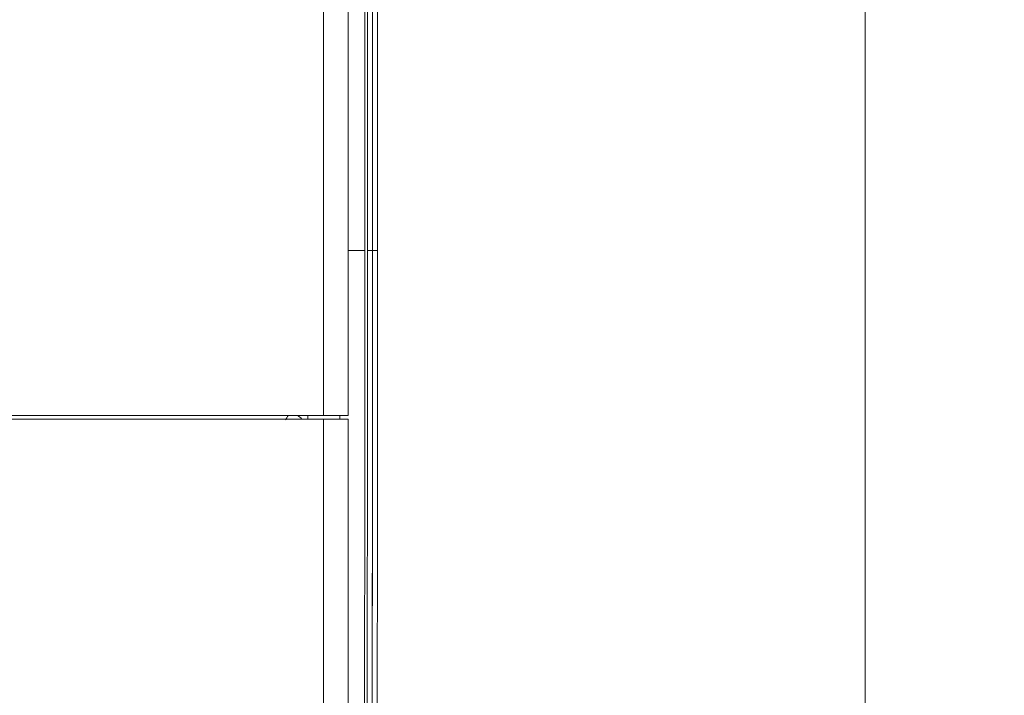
# Model space of a CAD drawing. Header units: millimetres. Extents: x 0 to 594, y 0 to 420.
# Tile 53 of 256: x 132 to 160, y 302 to 321. Entities that reach past the tile are written whole.
import ezdxf

# ---------------------------------------------------------------- set-up
doc = ezdxf.new("R2010")
doc.units = ezdxf.units.MM
doc.layers.add('1', color=7, linetype='Continuous', true_color=0xffffff)
doc.styles.add('Arial Unicode MS', font='txt')
doc.dimstyles.get("Standard").update_dxf_attribs({"dimtxt": 0.18, "dimasz": 0.18, "dimexe": 0.18, "dimexo": 0.0625, "dimgap": 0.09, "dimtad": 0, "dimtih": 1, "dimtoh": 1, "dimdec": 4, "dimzin": 0, "dimdsep": 46, "dimtxsty": 'Standard', "dimcen": 0.09, "dimadec": 0, "dimazin": 0, "dimtfac": 1, "dimtdec": 4, "dimtofl": 0, "dimtmove": 0, "dimatfit": 3, "dimfxl": 0, "dimtolj": 1, "dimtzin": 0, "dimarcsym": 0})

# ---------------------------------------------------------------- blocks, each defined once
blk = doc.blocks.new('_U7')
at = {"layer": '1', "color": 18, "lineweight": 13}
for p, q in [((142.246, 334.521), (158.237, 334.521)), ((156.237, 334.521), (156.237, 246.098)), ((142.246, 295.128), (158.237, 295.128)), ((156.237, 246.098), (161.237, 246.098))]:
    blk.add_line(p, q, dxfattribs=at)
at = {"layer": '1', "color": 18}
for points in [[(156.237, 334.521), (157.175, 331.021), (155.299, 331.021)], [(156.237, 295.128), (155.299, 298.628), (157.175, 298.628)]]:
    blk.add_solid(points, dxfattribs=at)
at = {"layer": '1', "color": 18, "linetype": 'Continuous', "lineweight": 13, "char_height": 2.5, "attachment_point": 7, "line_spacing_factor": 1.047437, "style": 'Arial Unicode MS'}
for s, insert in [('\\fArial Unicode MS|b0|i0;\\W1.0000;0.8', (162.87, 244.215)), ('\\fArial Unicode MS|b0|i0;\\W1.0000;CTRS', (169.975, 244.215)), ('\\fArial Unicode MS|b0|i0;\\W1.0000;FWD LIFTING POINTS ', (162.87, 239.171))]:
    blk.add_mtext(s, dxfattribs=dict(at, insert=insert))

msp = doc.modelspace()

# ---------------------------------------------------------------- linework, layer by layer
at = {"layer": '1', "color": 155, "linetype": 'Continuous', "lineweight": 18}
for p, q in [((141.361, 337.994), (141.361, 310.074)), ((140.647, 310.074), (140.647, 337.81)), ((141.915, 314.824), (142.059, 314.824)), ((142.061, 314.824), (142.059, 314.824)), ((120.159, 310.074), (140.647, 310.074)), ((141.361, 310.074), (140.647, 310.074)), ((140.647, 309.974), (117.661, 309.974)), ((140.647, 309.974), (141.361, 309.974)), ((140.647, 291.838), (140.647, 309.974)), ((141.361, 309.974), (141.361, 291.655))]:
    msp.add_line(p, q, dxfattribs=at)
at = {"layer": '1', "color": 155, "linetype": 'Continuous', "lineweight": 13}
for p, q in [((141.361, 314.824), (141.84, 314.824)), ((142.061, 314.824), (142.206, 314.824))]:
    msp.add_line(p, q, dxfattribs=at)
msp.add_ellipse((139.665, 309.631), major_axis=(0.417, -0.276), ratio=0.994559, start_param=1.349189, end_param=1.686644, dxfattribs=at)
for points in [[(141.821, 330.298), (141.833, 325.14), (141.84, 319.982), (141.84, 314.824)], [(141.915, 314.824), (141.915, 319.902), (141.909, 324.979), (141.896, 330.057)], [(142.041, 330.057), (142.053, 324.98), (142.059, 319.902), (142.059, 314.824)], [(142.061, 314.824), (142.061, 319.902), (142.055, 324.98), (142.043, 330.057)], [(142.187, 330.058), (142.2, 324.98), (142.206, 319.902), (142.206, 314.824)], [(141.84, 314.824), (141.84, 309.667), (141.833, 304.509), (141.821, 299.351)], [(141.896, 299.592), (141.909, 304.669), (141.915, 309.747), (141.915, 314.824)], [(142.059, 314.824), (142.059, 309.747), (142.053, 304.669), (142.041, 299.591)], [(142.043, 299.591), (142.055, 304.669), (142.061, 309.747), (142.061, 314.824)], [(142.206, 314.824), (142.206, 309.747), (142.2, 304.669), (142.187, 299.591)], [(139.549, 309.953), (139.576, 309.993), (139.603, 310.034), (139.63, 310.074)], [(141.115, 309.974), (141.115, 310.008), (141.115, 310.041), (141.115, 310.074)]]:
    msp.add_open_spline(points, degree=3, dxfattribs=at)
msp.add_open_spline([(140.194, 309.973), (140.195, 309.978), (140.195, 309.982), (140.195, 310.004), (140.196, 310.023), (140.196, 310.051), (140.197, 310.061), (140.197, 310.072), (140.197, 310.073), (140.197, 310.074)], degree=3, knots=[0, 0, 0, 0, 0.134848, 0.134848, 0.685813, 0.685813, 0.961295, 0.961295, 1, 1, 1, 1], dxfattribs=at)

# ---------------------------------------------------------------- dimensions: what is measured, and where the dimension line sits
at = {"layer": '1', "color": 18, "linetype": 'Continuous', "lineweight": 13}
dim = msp.add_linear_dim(base=(156.237, 295.128), p1=(142.246, 334.521), p2=(142.246, 295.128), angle=90, text=' <> \\fArial Unicode MS|b0|i0;\\C18;{\\H1.00x;\\fArial Unicode MS|b0|i0;CTRS\\fArial Unicode MS|b0|i0;}\\C18;\\P\\fArial Unicode MS|b0|i0;\\C18;{\\H1.00x;\\fArial Unicode MS|b0|i0;FWD LIFTING POINTS \\fArial Unicode MS|b0|i0;}\\C18;', dimstyle='Standard', override={"dimtxt": 2.5, "dimasz": 3.5, "dimexe": 2, "dimexo": 0, "dimgap": 1.5, "dimtih": 1, "dimtoh": 1, "dimdec": 1, "dimlfac": 0.02, "dimzin": 8, "dimdsep": 46, "dimlunit": 2, "dimtxsty": 'Arial Unicode MS', "dimsah": 1, "dimse1": 0, "dimse2": 0, "dimsd1": 0, "dimsd2": 0, "dimclrd": 18, "dimclre": 18, "dimclrt": 18, "dimtol": 0, "dimtm": -0.1, "dimtfac": 1.4, "dimtdec": 2, "dimtofl": 1, "dimtmove": 1, "dimtzin": 8, "dimlwd": 13, "dimlwe": 13}, dxfattribs=at)
dim.commit()
dim.dimension.update_dxf_attribs({"geometry": '_U7', "text_midpoint": (181.239, 243.592), "dimtype": 160})

doc.saveas('drawing.dxf')
